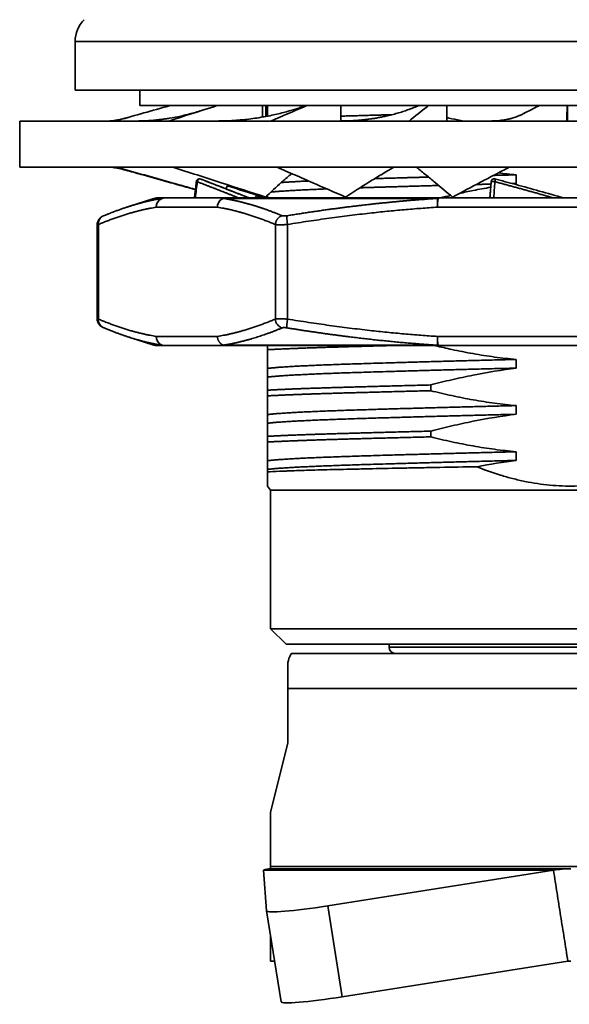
# Model space of a CAD drawing. Header units: millimetres. Extents: x 2770 to 3197, y 1404 to 1706.
# Tile 26 of 34: x 2989 to 3006, y 1574 to 1606. Entities that reach past the tile are written whole.
import ezdxf

# ---------------------------------------------------------------- set-up
doc = ezdxf.new("R2010")
doc.units = ezdxf.units.MM
doc.layers.add('粗实线层', color=7, linetype='Continuous', lineweight=35)

msp = doc.modelspace()

# ---------------------------------------------------------------- linework, layer by layer
at = {"layer": '粗实线层', "color": 7}
for p, q in [((2990.438, 1604.915), (2990.438, 1603.329)), ((3022.638, 1604.915), (2990.438, 1604.915)), ((2990.438, 1603.329), (3022.638, 1603.329)), ((2992.538, 1603.329), (2992.538, 1602.829)), ((3020.538, 1602.829), (2992.538, 1602.829)), ((2996.529, 1602.459), (2996.529, 1602.829)), ((2996.629, 1602.477), (2996.629, 1602.829)), ((2996.688, 1602.487), (2996.688, 1602.829)), ((2999.069, 1602.33), (2999.069, 1602.829)), ((3002.51, 1602.329), (3002.51, 1602.829)), ((3006.437, 1602.329), (3006.437, 1602.829)), ((2988.638, 1602.329), (2988.638, 1600.829)), ((3024.438, 1602.329), (2988.638, 1602.329)), ((3024.438, 1600.829), (2988.638, 1600.829)), ((2996.529, 1599.89), (2996.529, 1599.857)), ((2992.992, 1599.815), (2992.154, 1599.542)), ((2992.992, 1599.815), (2993.26, 1599.815)), ((2995.338, 1599.829), (2993.351, 1599.829)), ((3002.218, 1599.815), (2995.261, 1599.815)), ((3007.392, 1599.829), (3002.248, 1599.829)), ((2995.061, 1599.529), (2993.074, 1599.529)), ((3007.353, 1599.529), (3002.209, 1599.529)), ((2991.154, 1598.959), (2991.154, 1595.9)), ((2991.192, 1598.967), (2991.192, 1595.892)), ((2996.942, 1595.892), (2996.942, 1598.967)), ((2997.339, 1598.967), (2997.339, 1595.892)), ((2992.155, 1595.316), (2992.992, 1595.044)), ((2995.061, 1595.329), (2993.074, 1595.329)), ((3007.353, 1595.329), (3002.209, 1595.329)), ((2992.992, 1595.044), (2993.26, 1595.044)), ((2993.351, 1595.029), (2995.338, 1595.029)), ((3002.218, 1595.044), (2995.261, 1595.044)), ((2996.688, 1594.898), (2996.688, 1595.029)), ((3002.248, 1595.029), (3007.392, 1595.029)), ((2996.688, 1593.398), (2996.688, 1593.583)), ((3001.988, 1593.566), (3001.988, 1593.751)), ((3001.988, 1592.066), (3001.988, 1592.251)), ((2996.688, 1591.898), (2996.688, 1592.083)), ((2996.687, 1590.467), (2996.788, 1590.329)), ((2996.788, 1590.329), (2996.788, 1585.829)), ((2996.788, 1590.329), (3016.288, 1590.329)), ((2996.788, 1585.829), (2997.288, 1585.329)), ((2996.788, 1585.829), (3016.288, 1585.829)), ((2997.288, 1585.329), (3015.788, 1585.329)), ((3000.638, 1585.329), (3000.638, 1585.229)), ((3000.638, 1585.229), (3012.438, 1585.229)), ((3015.585, 1585.029), (2997.491, 1585.029)), ((2997.348, 1584.73), (2997.348, 1583.886)), ((3015.727, 1583.886), (2997.348, 1583.886)), ((2997.348, 1582.11), (2997.348, 1583.886)), ((2996.788, 1579.874), (2997.348, 1582.11)), ((2996.788, 1578.101), (2996.788, 1579.874)), ((2996.659, 1576.663), (2996.555, 1577.981)), ((2996.555, 1577.981), (3005.975, 1577.981)), ((2996.788, 1578.101), (2996.788, 1578.029)), ((3016.288, 1578.101), (2996.788, 1578.101)), ((2996.788, 1578.029), (3006.538, 1578.029)), ((3005.975, 1577.981), (2998.646, 1576.823)), ((2996.659, 1576.662), (2997.127, 1573.707)), ((2998.646, 1576.823), (2999.114, 1573.868)), ((3006.443, 1575.026), (2999.114, 1573.868))]:
    msp.add_line(p, q, dxfattribs=at)
for centre, radius, start, end in [((2991.438, 1604.915), 1, 135, 180), ((2993.085, 1599.529), 0.3, 90, 108), ((2993.085, 1595.329), 0.3, 252.0004, 270), ((3000.838, 1585.229), 0.2, 180, 270)]:
    msp.add_arc(centre, radius, start, end, dxfattribs=at)
for centre, major_axis, ratio, start_param, end_param in [((2993.351, 1599.529), (0.048, -0.296), 0.921919, 3.299947, 4.562672), ((2993.351, 1599.529), (0, 0.3), 0.923728, 0, 1.570796), ((2993.351, 1599.529), (0, 0.3), 0.980256, 0, 0.314153), ((2995.338, 1599.529), (0, -0.3), 0.923728, 3.141593, 4.712389), ((2995.338, 1599.529), (0.048, 0.296), 0.92192, 0.457762, 1.720492), ((2995.338, 1599.529), (0, -0.3), 0.832526, 3.141593, 3.455749), ((3002.248, 1599.529), (0.019, -0.299), 0.12988, 3.441453, 4.70418), ((3002.248, 1599.529), (0, 0.3), 0.130134, 0, 1.570796), ((3002.248, 1599.529), (0, 0.3), 0.318885, 0, 0.314156), ((2991.469, 1598.967), (-0.116, 0.277), 0.912041, 6.282698, 7.488742), ((2997.378, 1598.967), (-0.048, 0.296), 0.128487, 0.251159, 1.549987), ((2991.469, 1595.892), (0.116, 0.277), 0.912041, 1.936036, 3.141572), ((2997.219, 1595.892), (0.116, -0.277), 0.912041, 4.347149, 5.645977), ((2997.378, 1595.892), (0.048, 0.296), 0.128487, 1.591606, 2.890433), ((2993.351, 1595.329), (0, 0.3), 0.923728, 1.570796, 3.141593), ((3002.248, 1595.329), (0, 0.3), 0.130134, 1.570797, 3.141592), ((2993.351, 1595.329), (0, -0.3), 0.980256, 5.969032, 6.283185), ((2995.338, 1595.329), (0, -0.3), 0.923728, 5.974549, 6.283185), ((2995.338, 1595.329), (0, 0.3), 0.832526, 2.82744, 3.141593), ((3002.248, 1595.329), (0, -0.3), 0.318885, 5.969032, 6.283185), ((2998.634, 1576.975), (1.975, 0.313), 0.076093, 3.135591, 4.706387), ((2999.102, 1574.02), (1.975, 0.313), 0.076093, 3.141602, 4.706387)]:
    msp.add_ellipse(centre, major_axis=major_axis, ratio=ratio, start_param=start_param, end_param=end_param, dxfattribs=at)
for points, knots in [([(2993.519, 1602.829), (2993.477, 1602.818), (2993.436, 1602.806), (2992.844, 1602.639), (2992.294, 1602.484), (2991.743, 1602.329)], [0, 0, 0, 0, 0.070066, 0.070066, 1, 1, 1, 1]), ([(2995.049, 1602.829), (2995.012, 1602.818), (2994.976, 1602.806), (2994.454, 1602.639), (2993.968, 1602.484), (2993.482, 1602.329)], [0, 0, 0, 0, 0.070075, 0.070075, 1, 1, 1, 1]), ([(2997.928, 1602.829), (2997.889, 1602.815), (2997.802, 1602.785), (2997.665, 1602.739), (2997.513, 1602.691), (2997.343, 1602.641), (2997.148, 1602.589), (2996.934, 1602.538), (2996.686, 1602.485), (2996.422, 1602.438), (2996.15, 1602.398), (2995.942, 1602.375), (2995.786, 1602.361), (2995.662, 1602.351), (2995.501, 1602.34), (2995.291, 1602.332), (2995.131, 1602.33), (2995.045, 1602.33)], [0, 0, 0, 0, 0.042675, 0.094783, 0.147324, 0.205535, 0.27604, 0.352956, 0.429269, 0.534226, 0.624895, 0.708438, 0.746667, 0.784515, 0.836022, 0.91133, 1, 1, 1, 1]), ([(2997.965, 1602.829), (2997.938, 1602.818), (2997.91, 1602.806), (2997.521, 1602.639), (2997.158, 1602.484), (2996.796, 1602.329)], [0, 0, 0, 0, 0.070072, 0.070072, 1, 1, 1, 1]), ([(3001.593, 1602.829), (3001.583, 1602.825), (3001.546, 1602.809), (3001.482, 1602.783), (3001.398, 1602.749), (3001.293, 1602.709), (3001.157, 1602.661), (3000.991, 1602.608), (3000.814, 1602.556), (3000.636, 1602.511), (3000.472, 1602.474), (3000.325, 1602.445), (3000.193, 1602.421), (3000.083, 1602.404), (2999.994, 1602.392), (2999.924, 1602.383), (2999.848, 1602.374), (2999.754, 1602.364), (2999.627, 1602.352), (2999.461, 1602.34), (2999.26, 1602.332), (2999.113, 1602.33), (2999.036, 1602.33)], [0, 0, 0, 0, 0.013644, 0.048832, 0.085132, 0.123299, 0.184892, 0.257026, 0.330469, 0.402022, 0.470809, 0.524055, 0.574215, 0.624127, 0.649637, 0.675785, 0.702575, 0.735062, 0.781635, 0.842475, 0.91768, 1, 1, 1, 1]), ([(3001.915, 1602.829), (3001.9, 1602.818), (3001.885, 1602.806), (3001.675, 1602.639), (3001.48, 1602.484), (3001.284, 1602.329)], [0, 0, 0, 0, 0.070072, 0.070072, 1, 1, 1, 1]), ([(3005.51, 1602.829), (3005.502, 1602.825), (3005.493, 1602.821), (3005.327, 1602.736), (3005.17, 1602.655), (3005.01, 1602.572), (3005.007, 1602.571), (3005.005, 1602.57)], [0, 0, 0, 0, 0.048048, 0.048048, 0.985584, 0.985584, 1, 1, 1, 1]), ([(3006.422, 1602.829), (3006.422, 1602.818), (3006.422, 1602.806), (3006.416, 1602.639), (3006.412, 1602.484), (3006.407, 1602.329)], [0, 0, 0, 0, 0.070061, 0.070061, 1, 1, 1, 1]), ([(2994.609, 1602.689), (2994.537, 1602.666), (2994.401, 1602.625), (2994.218, 1602.574), (2994.073, 1602.537), (2993.961, 1602.511), (2993.774, 1602.469), (2993.579, 1602.431), (2993.379, 1602.4), (2993.261, 1602.384), (2993.144, 1602.37), (2993.014, 1602.356), (2992.874, 1602.344), (2992.723, 1602.335), (2992.585, 1602.33), (2992.494, 1602.33), (2992.453, 1602.33)], [0, 0, 0, 0, 0.089682, 0.171238, 0.232208, 0.274812, 0.315051, 0.476117, 0.533829, 0.588525, 0.641111, 0.698843, 0.782379, 0.852584, 0.934568, 1, 1, 1, 1]), ([(3005.005, 1602.57), (3004.974, 1602.554), (3004.913, 1602.524), (3004.824, 1602.487), (3004.743, 1602.457), (3004.672, 1602.434), (3004.614, 1602.417), (3004.566, 1602.404), (3004.525, 1602.394), (3004.466, 1602.381), (3004.379, 1602.364), (3004.253, 1602.346), (3004.103, 1602.333), (3003.992, 1602.33), (3003.932, 1602.33)], [0, 0, 0, 0, 0.099529, 0.192663, 0.27365, 0.342527, 0.399317, 0.444037, 0.479274, 0.517781, 0.60979, 0.721799, 0.853842, 1, 1, 1, 1]), ([(2992.144, 1602.442), (2992.084, 1602.426), (2991.968, 1602.395), (2991.817, 1602.363), (2991.693, 1602.343), (2991.603, 1602.333), (2991.552, 1602.33), (2991.542, 1602.329), (2991.542, 1602.33)], [0, 0, 0, 0, 0.158906, 0.334829, 0.514543, 0.696915, 0.880688, 1, 1, 1, 1]), ([(3003.063, 1602.326), (3002.933, 1602.351), (3002.804, 1602.377), (3002.62, 1602.417), (3002.565, 1602.429), (3002.51, 1602.442)], [0, 0, 0, 0, 0.70025, 0.70025, 1, 1, 1, 1]), ([(2991.541, 1600.829), (2991.542, 1600.83), (2991.554, 1600.829), (2991.612, 1600.826), (2991.726, 1600.812), (2991.904, 1600.78), (2992.062, 1600.739), (2992.145, 1600.716)], [0, 0, 0, 0, 0.133744, 0.312833, 0.489668, 0.752148, 1, 1, 1, 1]), ([(2991.789, 1600.829), (2992.088, 1600.745), (2992.387, 1600.66), (2992.986, 1600.491), (2993.285, 1600.407), (2993.839, 1600.25), (2994.093, 1600.178), (2994.348, 1600.107)], [0, 0, 0, 0, 0.350809, 0.350809, 0.701619, 0.701619, 1, 1, 1, 1]), ([(2992.145, 1600.716), (2992.312, 1600.669), (2992.478, 1600.623), (2992.944, 1600.491), (2993.244, 1600.407), (2993.812, 1600.247), (2994.079, 1600.172), (2994.347, 1600.096)], [0, 0, 0, 0, 0.226431, 0.226431, 0.635514, 0.635514, 1, 1, 1, 1]), ([(2993.613, 1600.829), (2993.875, 1600.745), (2994.138, 1600.66), (2994.662, 1600.491), (2994.924, 1600.407), (2995.667, 1600.167), (2996.148, 1600.012), (2996.629, 1599.857)], [0, 0, 0, 0, 0.260838, 0.260838, 0.521675, 0.521675, 1, 1, 1, 1]), ([(2996.629, 1599.857), (2996.791, 1600.018), (2996.963, 1600.18), (2997.238, 1600.423), (2997.332, 1600.504), (2997.443, 1600.597), (2997.457, 1600.609), (2997.471, 1600.62)], [0, 0, 0, 0, 0.636107, 0.636107, 0.954161, 0.954161, 1, 1, 1, 1]), ([(2996.997, 1600.829), (2997.19, 1600.745), (2997.384, 1600.66), (2997.771, 1600.491), (2997.964, 1600.407), (2998.513, 1600.167), (2998.868, 1600.012), (2999.223, 1599.857)], [0, 0, 0, 0, 0.260838, 0.260838, 0.521675, 0.521675, 1, 1, 1, 1]), ([(2999.223, 1599.857), (2999.469, 1600.018), (2999.722, 1600.18), (3000.113, 1600.423), (3000.245, 1600.504), (3000.514, 1600.666), (3000.65, 1600.748), (3000.787, 1600.829), (3000.787, 1600.829), (3000.788, 1600.829)], [0, 0, 0, 0, 0.499828, 0.499828, 0.749742, 0.749742, 0.999656, 0.999656, 1, 1, 1, 1]), ([(3001.531, 1600.829), (3001.632, 1600.745), (3001.734, 1600.66), (3001.937, 1600.491), (3002.039, 1600.407), (3002.326, 1600.167), (3002.513, 1600.012), (3002.699, 1599.857)], [0, 0, 0, 0, 0.260854, 0.260854, 0.521708, 0.521708, 1, 1, 1, 1]), ([(3002.699, 1599.857), (3002.999, 1600.018), (3003.303, 1600.18), (3003.763, 1600.423), (3003.918, 1600.504), (3004.228, 1600.666), (3004.384, 1600.748), (3004.54, 1600.829), (3004.54, 1600.829), (3004.541, 1600.829)], [0, 0, 0, 0, 0.499828, 0.499828, 0.749742, 0.749742, 0.999656, 0.999656, 1, 1, 1, 1]), ([(2994.479, 1600.452), (2994.465, 1600.452), (2994.447, 1600.448), (2994.422, 1600.436), (2994.402, 1600.42), (2994.384, 1600.394), (2994.379, 1600.374), (2994.378, 1600.363)], [0, 0, 0, 0, 0.264387, 0.380285, 0.574306, 0.788385, 1, 1, 1, 1]), ([(2994.405, 1600.358), (2994.4, 1600.359), (2994.396, 1600.36), (2994.388, 1600.361), (2994.385, 1600.361), (2994.38, 1600.362), (2994.378, 1600.363), (2994.378, 1600.363), (2994.378, 1600.363), (2994.378, 1600.363)], [0, 0, 0, 0, 0.309888, 0.309888, 0.619776, 0.619776, 0.929663, 0.929663, 1, 1, 1, 1]), ([(2994.519, 1600.442), (2994.515, 1600.444), (2994.51, 1600.446), (2994.5, 1600.448), (2994.495, 1600.449), (2994.483, 1600.448), (2994.477, 1600.446), (2994.465, 1600.441), (2994.458, 1600.438), (2994.446, 1600.429), (2994.441, 1600.424), (2994.43, 1600.412), (2994.425, 1600.406), (2994.417, 1600.393), (2994.414, 1600.386), (2994.408, 1600.372), (2994.406, 1600.365), (2994.405, 1600.358)], [0, 0, 0, 0, 0.125, 0.125, 0.25, 0.25, 0.375, 0.375, 0.5, 0.5, 0.625, 0.625, 0.75, 0.75, 0.875, 0.875, 1, 1, 1, 1]), ([(2995.753, 1599.829), (2995.722, 1599.841), (2995.662, 1599.865), (2995.571, 1599.901), (2995.48, 1599.937), (2995.389, 1599.973), (2995.299, 1600.008), (2995.209, 1600.044), (2995.119, 1600.079), (2995.029, 1600.114), (2994.939, 1600.149), (2994.85, 1600.184), (2994.76, 1600.219), (2994.671, 1600.254), (2994.582, 1600.289), (2994.493, 1600.324), (2994.434, 1600.347), (2994.405, 1600.358)], [0, 0, 0, 0, 0.066756, 0.133499, 0.200227, 0.266943, 0.333645, 0.400334, 0.467011, 0.533675, 0.600328, 0.666968, 0.733596, 0.800214, 0.86682, 0.933415, 1, 1, 1, 1]), ([(2996.103, 1599.825), (2995.906, 1599.902), (2995.529, 1600.049), (2994.993, 1600.258), (2994.654, 1600.389), (2994.493, 1600.451)], [0, 0, 0, 0, 0.361111, 0.694445, 1, 1, 1, 1]), ([(3004.074, 1600.358), (3004.068, 1600.359), (3004.061, 1600.36), (3004.046, 1600.361), (3004.038, 1600.361), (3004.022, 1600.362), (3004.014, 1600.363), (3003.999, 1600.363), (3003.991, 1600.363), (3003.979, 1600.363), (3003.973, 1600.363), (3003.963, 1600.363), (3003.96, 1600.362), (3003.954, 1600.361), (3003.953, 1600.361), (3003.951, 1600.36), (3003.951, 1600.359), (3003.952, 1600.358)], [0, 0, 0, 0, 0.125, 0.125, 0.25, 0.25, 0.375, 0.375, 0.5, 0.5, 0.625, 0.625, 0.75, 0.75, 0.875, 0.875, 1, 1, 1, 1]), ([(3003.985, 1600.427), (3003.976, 1600.419), (3003.964, 1600.404), (3003.954, 1600.379), (3003.952, 1600.366), (3003.952, 1600.359)], [0, 0, 0, 0, 0.48041, 0.736722, 1, 1, 1, 1]), ([(3004.076, 1600.446), (3004.069, 1600.449), (3004.05, 1600.454), (3004.017, 1600.448), (3003.996, 1600.436), (3003.985, 1600.427)], [0, 0, 0, 0, 0.239774, 0.59684, 1, 1, 1, 1]), ([(3006.319, 1599.829), (3006.052, 1599.905), (3005.533, 1600.051), (3004.781, 1600.258), (3004.296, 1600.389), (3004.063, 1600.452)], [0, 0, 0, 0, 0.356942, 0.692451, 1, 1, 1, 1]), ([(3004.073, 1600.448), (3004.074, 1600.448), (3004.076, 1600.449), (3004.079, 1600.448), (3004.08, 1600.446), (3004.082, 1600.441), (3004.083, 1600.438), (3004.084, 1600.429), (3004.084, 1600.424), (3004.083, 1600.412), (3004.083, 1600.406), (3004.081, 1600.393), (3004.08, 1600.386), (3004.077, 1600.372), (3004.076, 1600.365), (3004.074, 1600.358)], [0, 0, 0, 0, 0.123465, 0.123465, 0.269554, 0.269554, 0.415643, 0.415643, 0.561732, 0.561732, 0.707822, 0.707822, 0.853911, 0.853911, 1, 1, 1, 1]), ([(3005.981, 1599.829), (3005.939, 1599.841), (3005.855, 1599.865), (3005.728, 1599.901), (3005.601, 1599.937), (3005.474, 1599.973), (3005.347, 1600.008), (3005.22, 1600.044), (3005.093, 1600.079), (3004.966, 1600.114), (3004.839, 1600.149), (3004.712, 1600.184), (3004.584, 1600.219), (3004.457, 1600.254), (3004.329, 1600.289), (3004.202, 1600.324), (3004.117, 1600.347), (3004.074, 1600.358)], [0, 0, 0, 0, 0.066749, 0.133485, 0.200208, 0.26692, 0.333619, 0.400306, 0.466982, 0.533647, 0.6003, 0.666942, 0.733574, 0.800195, 0.866807, 0.933408, 1, 1, 1, 1]), ([(2996.688, 1599.915), (2996.688, 1599.894), (2996.688, 1599.87), (2996.688, 1599.84), (2996.688, 1599.836), (2996.688, 1599.831)], [0, 0, 0, 0, 0.864941, 0.864941, 1, 1, 1, 1]), ([(3002.917, 1599.976), (3003.067, 1600.009), (3003.217, 1600.041), (3003.558, 1600.109), (3003.748, 1600.144), (3003.938, 1600.176)], [0, 0, 0, 0, 0.44286, 0.44286, 1, 1, 1, 1]), ([(2992.374, 1599.611), (2992.359, 1599.606), (2992.328, 1599.597), (2992.281, 1599.582), (2992.232, 1599.567), (2992.182, 1599.551), (2992.132, 1599.535), (2992.082, 1599.519), (2992.031, 1599.501), (2991.979, 1599.483), (2991.927, 1599.465), (2991.874, 1599.446), (2991.821, 1599.427), (2991.767, 1599.407), (2991.713, 1599.387), (2991.661, 1599.366), (2991.626, 1599.353), (2991.61, 1599.347)], [0, 0, 0, 0, 0.058264, 0.121508, 0.185464, 0.250132, 0.315511, 0.381602, 0.448404, 0.515918, 0.584142, 0.653078, 0.722725, 0.793083, 0.864152, 0.935931, 1, 1, 1, 1]), ([(2993.26, 1599.815), (2993.248, 1599.813), (2993.223, 1599.809), (2993.186, 1599.802), (2993.148, 1599.796), (2993.11, 1599.789), (2993.071, 1599.781), (2993.032, 1599.774), (2992.992, 1599.765), (2992.951, 1599.757), (2992.91, 1599.748), (2992.869, 1599.739), (2992.827, 1599.73), (2992.784, 1599.72), (2992.741, 1599.709), (2992.697, 1599.699), (2992.653, 1599.688), (2992.609, 1599.676), (2992.563, 1599.664), (2992.517, 1599.652), (2992.471, 1599.639), (2992.424, 1599.625), (2992.392, 1599.616), (2992.375, 1599.611), (2992.374, 1599.611)], [0, 0, 0, 0, 0.041256, 0.083131, 0.125626, 0.168739, 0.212471, 0.256822, 0.301791, 0.34738, 0.393587, 0.440413, 0.487857, 0.535919, 0.5846, 0.633899, 0.683816, 0.734352, 0.785505, 0.837276, 0.889665, 0.942672, 0.996297, 1, 1, 1, 1]), ([(2997.163, 1599.252), (2997.146, 1599.259), (2997.112, 1599.273), (2997.062, 1599.293), (2997.012, 1599.313), (2996.963, 1599.333), (2996.914, 1599.352), (2996.865, 1599.37), (2996.817, 1599.389), (2996.769, 1599.406), (2996.722, 1599.424), (2996.675, 1599.441), (2996.629, 1599.457), (2996.583, 1599.474), (2996.537, 1599.489), (2996.492, 1599.505), (2996.447, 1599.52), (2996.402, 1599.534), (2996.358, 1599.548), (2996.314, 1599.562), (2996.271, 1599.576), (2996.228, 1599.589), (2996.186, 1599.601), (2996.144, 1599.614), (2996.102, 1599.626), (2996.061, 1599.637), (2996.02, 1599.649), (2995.98, 1599.659), (2995.94, 1599.67), (2995.901, 1599.68), (2995.862, 1599.69), (2995.823, 1599.7), (2995.785, 1599.709), (2995.747, 1599.718), (2995.709, 1599.727), (2995.672, 1599.735), (2995.636, 1599.743), (2995.6, 1599.751), (2995.564, 1599.759), (2995.529, 1599.766), (2995.494, 1599.773), (2995.459, 1599.78), (2995.425, 1599.786), (2995.391, 1599.792), (2995.358, 1599.798), (2995.325, 1599.804), (2995.293, 1599.81), (2995.272, 1599.813), (2995.261, 1599.815)], [0, 0, 0, 0, 0.026714, 0.053208, 0.079481, 0.105533, 0.131365, 0.156975, 0.182365, 0.207533, 0.232481, 0.257208, 0.281714, 0.305998, 0.330062, 0.353905, 0.377527, 0.400927, 0.424107, 0.447065, 0.469802, 0.492318, 0.514613, 0.536686, 0.558538, 0.580169, 0.601578, 0.622766, 0.643733, 0.664478, 0.685002, 0.705304, 0.725385, 0.745244, 0.764882, 0.784298, 0.803493, 0.822466, 0.841217, 0.859746, 0.878054, 0.89614, 0.914005, 0.931648, 0.949068, 0.966267, 0.983245, 1, 1, 1, 1]), ([(3002.218, 1599.815), (3002.182, 1599.812), (3002.109, 1599.808), (3001.998, 1599.8), (3001.886, 1599.793), (3001.771, 1599.784), (3001.655, 1599.776), (3001.537, 1599.767), (3001.417, 1599.757), (3001.295, 1599.747), (3001.172, 1599.737), (3001.046, 1599.725), (3000.919, 1599.714), (3000.79, 1599.702), (3000.659, 1599.689), (3000.526, 1599.676), (3000.392, 1599.662), (3000.255, 1599.648), (3000.117, 1599.633), (2999.977, 1599.618), (2999.835, 1599.601), (2999.692, 1599.585), (2999.546, 1599.567), (2999.399, 1599.549), (2999.25, 1599.531), (2999.099, 1599.511), (2998.946, 1599.491), (2998.792, 1599.471), (2998.636, 1599.449), (2998.478, 1599.427), (2998.318, 1599.404), (2998.156, 1599.381), (2997.993, 1599.356), (2997.828, 1599.331), (2997.661, 1599.306), (2997.492, 1599.279), (2997.379, 1599.261), (2997.322, 1599.252)], [0, 0, 0, 0, 0.022116, 0.044612, 0.067488, 0.090745, 0.114382, 0.138399, 0.162796, 0.187573, 0.21273, 0.238267, 0.264184, 0.290481, 0.317158, 0.344214, 0.37165, 0.399465, 0.42766, 0.456234, 0.485188, 0.514521, 0.544234, 0.574326, 0.604796, 0.635646, 0.666875, 0.698483, 0.73047, 0.762836, 0.795581, 0.828704, 0.862206, 0.896087, 0.930346, 0.964984, 1, 1, 1, 1]), ([(2991.353, 1599.243), (2991.332, 1599.235), (2991.287, 1599.211), (2991.233, 1599.166), (2991.193, 1599.109), (2991.161, 1599.04), (2991.153, 1598.984), (2991.155, 1598.945)], [0, 0, 0, 0, 0.197678, 0.430623, 0.569172, 0.717339, 1, 1, 1, 1]), ([(2997.322, 1599.252), (2997.308, 1599.25), (2997.282, 1599.246), (2997.245, 1599.243), (2997.213, 1599.243), (2997.184, 1599.246), (2997.169, 1599.249), (2997.163, 1599.252)], [0, 0, 0, 0, 0.204357, 0.387549, 0.571202, 0.773402, 1, 1, 1, 1]), ([(2991.192, 1598.967), (2991.191, 1598.966), (2991.188, 1598.966), (2991.184, 1598.965), (2991.18, 1598.965), (2991.177, 1598.964), (2991.174, 1598.963), (2991.171, 1598.963), (2991.168, 1598.962), (2991.165, 1598.962), (2991.163, 1598.961), (2991.161, 1598.961), (2991.159, 1598.961), (2991.158, 1598.96), (2991.157, 1598.96), (2991.156, 1598.96), (2991.155, 1598.959), (2991.154, 1598.959), (2991.154, 1598.959), (2991.154, 1598.959), (2991.154, 1598.959)], [0, 0, 0, 0, 0.057924, 0.11584, 0.173749, 0.231651, 0.289547, 0.347437, 0.405321, 0.4632, 0.521075, 0.578945, 0.636812, 0.694675, 0.752535, 0.810393, 0.868249, 0.926103, 0.983957, 1, 1, 1, 1]), ([(2997.339, 1598.967), (2997.335, 1598.966), (2997.328, 1598.966), (2997.317, 1598.965), (2997.305, 1598.965), (2997.294, 1598.964), (2997.283, 1598.963), (2997.272, 1598.963), (2997.261, 1598.962), (2997.25, 1598.962), (2997.24, 1598.961), (2997.229, 1598.961), (2997.218, 1598.961), (2997.208, 1598.96), (2997.197, 1598.96), (2997.187, 1598.96), (2997.177, 1598.959), (2997.167, 1598.959), (2997.157, 1598.959), (2997.147, 1598.959), (2997.137, 1598.959), (2997.128, 1598.958), (2997.118, 1598.958), (2997.109, 1598.958), (2997.1, 1598.958), (2997.091, 1598.958), (2997.082, 1598.958), (2997.074, 1598.958), (2997.065, 1598.959), (2997.057, 1598.959), (2997.049, 1598.959), (2997.041, 1598.959), (2997.033, 1598.959), (2997.026, 1598.96), (2997.018, 1598.96), (2997.011, 1598.96), (2997.004, 1598.961), (2996.997, 1598.961), (2996.991, 1598.961), (2996.985, 1598.962), (2996.979, 1598.962), (2996.973, 1598.963), (2996.967, 1598.963), (2996.962, 1598.964), (2996.956, 1598.965), (2996.952, 1598.965), (2996.947, 1598.966), (2996.944, 1598.966), (2996.942, 1598.967)], [0, 0, 0, 0, 0.02175, 0.043496, 0.06524, 0.086982, 0.108721, 0.130458, 0.152192, 0.173925, 0.195656, 0.217386, 0.239114, 0.260841, 0.282566, 0.304291, 0.326015, 0.347739, 0.369462, 0.391185, 0.412907, 0.43463, 0.456353, 0.478077, 0.499801, 0.521526, 0.543252, 0.564979, 0.586707, 0.608436, 0.630167, 0.6519, 0.673635, 0.695372, 0.717111, 0.738853, 0.760597, 0.782344, 0.804093, 0.825846, 0.847602, 0.869362, 0.891125, 0.912892, 0.934663, 0.956437, 0.978217, 1, 1, 1, 1]), ([(2991.155, 1595.914), (2991.153, 1595.875), (2991.161, 1595.819), (2991.193, 1595.749), (2991.233, 1595.693), (2991.287, 1595.648), (2991.332, 1595.624), (2991.353, 1595.616)], [0, 0, 0, 0, 0.282571, 0.430785, 0.569393, 0.802377, 1, 1, 1, 1]), ([(2991.154, 1595.9), (2991.154, 1595.9), (2991.154, 1595.9), (2991.154, 1595.9), (2991.155, 1595.9), (2991.156, 1595.899), (2991.157, 1595.899), (2991.158, 1595.899), (2991.159, 1595.898), (2991.161, 1595.898), (2991.163, 1595.897), (2991.165, 1595.897), (2991.168, 1595.897), (2991.171, 1595.896), (2991.174, 1595.895), (2991.177, 1595.895), (2991.18, 1595.894), (2991.184, 1595.894), (2991.188, 1595.893), (2991.191, 1595.892), (2991.192, 1595.892)], [0, 0, 0, 0, 0.016712, 0.074554, 0.132393, 0.19023, 0.248065, 0.3059, 0.363734, 0.421568, 0.479402, 0.537237, 0.595074, 0.652912, 0.710752, 0.768595, 0.82644, 0.88429, 0.942143, 1, 1, 1, 1]), ([(2996.942, 1595.892), (2996.944, 1595.892), (2996.947, 1595.893), (2996.952, 1595.894), (2996.956, 1595.894), (2996.962, 1595.895), (2996.967, 1595.895), (2996.973, 1595.896), (2996.979, 1595.897), (2996.985, 1595.897), (2996.991, 1595.897), (2996.998, 1595.898), (2997.004, 1595.898), (2997.011, 1595.899), (2997.018, 1595.899), (2997.026, 1595.899), (2997.033, 1595.9), (2997.041, 1595.9), (2997.049, 1595.9), (2997.057, 1595.9), (2997.065, 1595.9), (2997.074, 1595.9), (2997.082, 1595.901), (2997.091, 1595.901), (2997.1, 1595.901), (2997.109, 1595.901), (2997.119, 1595.901), (2997.128, 1595.9), (2997.138, 1595.9), (2997.147, 1595.9), (2997.157, 1595.9), (2997.167, 1595.9), (2997.177, 1595.9), (2997.187, 1595.899), (2997.198, 1595.899), (2997.208, 1595.899), (2997.218, 1595.898), (2997.229, 1595.898), (2997.24, 1595.897), (2997.251, 1595.897), (2997.261, 1595.897), (2997.272, 1595.896), (2997.283, 1595.895), (2997.294, 1595.895), (2997.306, 1595.894), (2997.317, 1595.894), (2997.328, 1595.893), (2997.335, 1595.892), (2997.339, 1595.892)], [0, 0, 0, 0, 0.021812, 0.043618, 0.065419, 0.087214, 0.109005, 0.13079, 0.15257, 0.174346, 0.196117, 0.217884, 0.239647, 0.261406, 0.283161, 0.304912, 0.32666, 0.348404, 0.370145, 0.391883, 0.413619, 0.435351, 0.457081, 0.478809, 0.500535, 0.522258, 0.54398, 0.5657, 0.587418, 0.609136, 0.630852, 0.652566, 0.67428, 0.695994, 0.717707, 0.739419, 0.761131, 0.782843, 0.804556, 0.826268, 0.847981, 0.869695, 0.89141, 0.913125, 0.934842, 0.95656, 0.978279, 1, 1, 1, 1]), ([(2992.374, 1595.248), (2992.357, 1595.253), (2992.314, 1595.266), (2992.244, 1595.288), (2992.175, 1595.31), (2992.116, 1595.329), (2992.068, 1595.345), (2992.019, 1595.362), (2991.97, 1595.378), (2991.921, 1595.396), (2991.873, 1595.413), (2991.824, 1595.431), (2991.774, 1595.449), (2991.725, 1595.468), (2991.676, 1595.487), (2991.642, 1595.5), (2991.625, 1595.506), (2991.624, 1595.507)], [0, 0, 0, 0, 0.066989, 0.172261, 0.277971, 0.342662, 0.407468, 0.472394, 0.537448, 0.602636, 0.667963, 0.733435, 0.799059, 0.86484, 0.930783, 0.996895, 1, 1, 1, 1]), ([(2997.163, 1595.607), (2997.132, 1595.594), (2997.072, 1595.57), (2996.982, 1595.533), (2996.892, 1595.498), (2996.802, 1595.464), (2996.713, 1595.431), (2996.624, 1595.4), (2996.535, 1595.369), (2996.447, 1595.339), (2996.359, 1595.311), (2996.271, 1595.283), (2996.198, 1595.261), (2996.141, 1595.244), (2996.098, 1595.232), (2996.056, 1595.22), (2996.014, 1595.209), (2995.972, 1595.197), (2995.929, 1595.186), (2995.887, 1595.175), (2995.845, 1595.165), (2995.803, 1595.154), (2995.762, 1595.144), (2995.72, 1595.134), (2995.678, 1595.125), (2995.636, 1595.116), (2995.594, 1595.107), (2995.553, 1595.098), (2995.511, 1595.089), (2995.469, 1595.081), (2995.428, 1595.073), (2995.386, 1595.065), (2995.344, 1595.058), (2995.303, 1595.051), (2995.275, 1595.046), (2995.261, 1595.044)], [0, 0, 0, 0, 0.047967, 0.095685, 0.143165, 0.19042, 0.237462, 0.284305, 0.330962, 0.377448, 0.423777, 0.469964, 0.516024, 0.538353, 0.560637, 0.582877, 0.605075, 0.627234, 0.649355, 0.671441, 0.693493, 0.715515, 0.737507, 0.759473, 0.781415, 0.803334, 0.825234, 0.847116, 0.868983, 0.890837, 0.912681, 0.934516, 0.956347, 0.978174, 1, 1, 1, 1]), ([(2997.322, 1595.607), (2997.317, 1595.608), (2997.308, 1595.609), (2997.294, 1595.611), (2997.281, 1595.613), (2997.267, 1595.614), (2997.255, 1595.615), (2997.242, 1595.615), (2997.232, 1595.616), (2997.225, 1595.616), (2997.219, 1595.615), (2997.213, 1595.615), (2997.208, 1595.615), (2997.203, 1595.615), (2997.198, 1595.614), (2997.193, 1595.614), (2997.188, 1595.613), (2997.184, 1595.613), (2997.18, 1595.612), (2997.176, 1595.611), (2997.172, 1595.61), (2997.169, 1595.609), (2997.166, 1595.608), (2997.164, 1595.607), (2997.163, 1595.607)], [0, 0, 0, 0, 0.069148, 0.137173, 0.204424, 0.27126, 0.338048, 0.405154, 0.472939, 0.508808, 0.54436, 0.579641, 0.614701, 0.649587, 0.68435, 0.71904, 0.753708, 0.788405, 0.823181, 0.858087, 0.893174, 0.928489, 0.964082, 1, 1, 1, 1]), ([(3002.218, 1595.044), (3002.151, 1595.048), (3002.016, 1595.057), (3001.813, 1595.071), (3001.61, 1595.086), (3001.407, 1595.102), (3001.204, 1595.119), (3001.001, 1595.137), (3000.798, 1595.156), (3000.594, 1595.176), (3000.389, 1595.197), (3000.185, 1595.218), (2999.979, 1595.241), (2999.773, 1595.265), (2999.566, 1595.289), (2999.386, 1595.311), (2999.234, 1595.33), (2999.108, 1595.347), (2998.982, 1595.363), (2998.856, 1595.38), (2998.729, 1595.397), (2998.603, 1595.414), (2998.476, 1595.432), (2998.349, 1595.45), (2998.222, 1595.469), (2998.094, 1595.487), (2997.966, 1595.506), (2997.838, 1595.526), (2997.709, 1595.546), (2997.581, 1595.566), (2997.452, 1595.586), (2997.365, 1595.6), (2997.322, 1595.607)], [0, 0, 0, 0, 0.041208, 0.082417, 0.123642, 0.1649, 0.206207, 0.247577, 0.289027, 0.330571, 0.372224, 0.413999, 0.455911, 0.497974, 0.540201, 0.582604, 0.608268, 0.633978, 0.659735, 0.685543, 0.711404, 0.737319, 0.763293, 0.789326, 0.81542, 0.84158, 0.867805, 0.894099, 0.920463, 0.9469, 0.973412, 1, 1, 1, 1]), ([(2993.26, 1595.044), (2993.234, 1595.048), (2993.182, 1595.057), (2993.105, 1595.071), (2993.027, 1595.086), (2992.949, 1595.102), (2992.871, 1595.119), (2992.794, 1595.137), (2992.716, 1595.156), (2992.638, 1595.175), (2992.559, 1595.196), (2992.481, 1595.217), (2992.419, 1595.235), (2992.383, 1595.246), (2992.374, 1595.248)], [0, 0, 0, 0, 0.087474, 0.17495, 0.262462, 0.350043, 0.437726, 0.525544, 0.613529, 0.701712, 0.790123, 0.878794, 0.967754, 1, 1, 1, 1]), ([(2996.688, 1594.898), (2996.688, 1594.831), (2996.688, 1594.768), (2996.688, 1594.679), (2996.688, 1594.65), (2996.688, 1594.595), (2996.688, 1594.568), (2996.688, 1594.44), (2996.688, 1594.354), (2996.688, 1594.289)], [0, 0, 0, 0, 0.25, 0.25, 0.375, 0.375, 0.5, 0.5, 1, 1, 1, 1]), ([(3004.766, 1594.581), (3004.532, 1594.603), (3004.298, 1594.629), (3003.832, 1594.692), (3003.599, 1594.728), (3003.136, 1594.81), (3002.905, 1594.856), (3002.498, 1594.943), (3002.321, 1594.984), (3002.144, 1595.027)], [0, 0, 0, 0, 0.265129, 0.265129, 0.530258, 0.530258, 0.795387, 0.795387, 1, 1, 1, 1]), ([(3001.988, 1593.751), (3002.216, 1593.811), (3002.446, 1593.868), (3002.906, 1593.975), (3003.137, 1594.025), (3003.831, 1594.163), (3004.297, 1594.24), (3004.766, 1594.299)], [0, 0, 0, 0, 0.25, 0.25, 0.5, 0.5, 1, 1, 1, 1]), ([(2996.688, 1594.007), (2996.688, 1593.989), (2996.688, 1593.966), (2996.688, 1593.911), (2996.688, 1593.88), (2996.688, 1593.772), (2996.688, 1593.685), (2996.688, 1593.583)], [0, 0, 0, 0, 0.25, 0.25, 0.5, 0.5, 1, 1, 1, 1]), ([(3004.766, 1593.081), (3004.532, 1593.103), (3004.298, 1593.129), (3003.832, 1593.192), (3003.599, 1593.228), (3003.136, 1593.31), (3002.905, 1593.356), (3002.445, 1593.455), (3002.216, 1593.509), (3001.988, 1593.566)], [0, 0, 0, 0, 0.25, 0.25, 0.5, 0.5, 0.75, 0.75, 1, 1, 1, 1]), ([(2996.688, 1593.398), (2996.688, 1593.331), (2996.688, 1593.268), (2996.688, 1593.179), (2996.688, 1593.15), (2996.688, 1593.095), (2996.688, 1593.068), (2996.688, 1592.94), (2996.688, 1592.854), (2996.688, 1592.789)], [0, 0, 0, 0, 0.25, 0.25, 0.375, 0.375, 0.5, 0.5, 1, 1, 1, 1]), ([(3001.988, 1592.251), (3002.216, 1592.311), (3002.446, 1592.368), (3002.906, 1592.475), (3003.137, 1592.525), (3003.831, 1592.663), (3004.297, 1592.74), (3004.766, 1592.799)], [0, 0, 0, 0, 0.25, 0.25, 0.5, 0.5, 1, 1, 1, 1]), ([(2996.688, 1592.507), (2996.688, 1592.489), (2996.688, 1592.466), (2996.688, 1592.411), (2996.688, 1592.38), (2996.688, 1592.272), (2996.688, 1592.185), (2996.688, 1592.083)], [0, 0, 0, 0, 0.25, 0.25, 0.5, 0.5, 1, 1, 1, 1]), ([(2996.688, 1591.898), (2996.688, 1591.831), (2996.688, 1591.768), (2996.688, 1591.679), (2996.688, 1591.65), (2996.688, 1591.595), (2996.688, 1591.568), (2996.688, 1591.44), (2996.688, 1591.354), (2996.688, 1591.289)], [0, 0, 0, 0, 0.25, 0.25, 0.375, 0.375, 0.5, 0.5, 1, 1, 1, 1]), ([(3004.766, 1591.581), (3004.532, 1591.603), (3004.298, 1591.629), (3003.832, 1591.692), (3003.599, 1591.728), (3003.136, 1591.81), (3002.905, 1591.856), (3002.445, 1591.955), (3002.216, 1592.009), (3001.988, 1592.066)], [0, 0, 0, 0, 0.25, 0.25, 0.5, 0.5, 0.75, 0.75, 1, 1, 1, 1]), ([(3003.489, 1591.095), (3003.079, 1591.087), (3002.678, 1591.08), (3002.09, 1591.069), (3001.897, 1591.066), (3001.658, 1591.061), (3001.61, 1591.06), (3001.515, 1591.058), (3001.374, 1591.056), (3001.235, 1591.053), (3000.777, 1591.044), (3000.428, 1591.037), (2999.93, 1591.027), (2999.768, 1591.023), (2999.453, 1591.016), (2999.3, 1591.013), (2999.077, 1591.008), (2999.003, 1591.006), (2998.859, 1591.003), (2998.788, 1591.001), (2998.581, 1590.996), (2998.448, 1590.992), (2998.068, 1590.982), (2997.838, 1590.975), (2997.528, 1590.964), (2997.431, 1590.96), (2997.293, 1590.955), (2997.227, 1590.952), (2997.164, 1590.949), (2997.122, 1590.947), (2997.102, 1590.947), (2996.923, 1590.938), (2996.792, 1590.931), (2996.688, 1590.924)], [0, 0, 0, 0, 0.125, 0.125, 0.1875, 0.1875, 0.203125, 0.203125, 0.21875, 0.25, 0.25, 0.375, 0.375, 0.4375, 0.4375, 0.5, 0.5, 0.53125, 0.53125, 0.5625, 0.5625, 0.625, 0.625, 0.75, 0.75, 0.8125, 0.8125, 0.84375, 0.859375, 0.859375, 0.875, 0.875, 1, 1, 1, 1]), ([(2996.688, 1590.924), (2996.688, 1590.786), (2996.688, 1590.675), (2996.688, 1590.587), (2996.688, 1590.578), (2996.688, 1590.56), (2996.688, 1590.552), (2996.688, 1590.529), (2996.688, 1590.516), (2996.688, 1590.483), (2996.688, 1590.468), (2996.688, 1590.466), (2996.688, 1590.466)], [0, 0, 0, 0, 0.476296, 0.476296, 0.535833, 0.535833, 0.59537, 0.59537, 0.714444, 0.714444, 0.952592, 1, 1, 1, 1]), ([(3009.835, 1591.198), (3009.585, 1591.09), (3009.078, 1590.893), (3008.555, 1590.74), (3008.157, 1590.645), (3007.99, 1590.609), (3007.821, 1590.579), (3007.753, 1590.568), (3007.719, 1590.562), (3007.617, 1590.546), (3007.549, 1590.536), (3007.21, 1590.492), (3006.668, 1590.452), (3006.128, 1590.472), (3005.589, 1590.523), (3005.32, 1590.563), (3004.984, 1590.632), (3004.916, 1590.646), (3004.783, 1590.677), (3004.583, 1590.726), (3004.386, 1590.781), (3003.996, 1590.902), (3003.74, 1590.993), (3003.489, 1591.095)], [0, 0, 0, 0, 0.125, 0.25, 0.25, 0.3125, 0.328125, 0.328125, 0.34375, 0.34375, 0.375, 0.375, 0.5, 0.625, 0.625, 0.75, 0.75, 0.78125, 0.78125, 0.8125, 0.875, 0.875, 1, 1, 1, 1]), ([(2997.491, 1585.029), (2997.467, 1585.029), (2997.443, 1585.004), (2997.396, 1584.903), (2997.372, 1584.828), (2997.348, 1584.73)], [0, 0, 0, 0, 0.5, 0.5, 1, 1, 1, 1])]:
    msp.add_open_spline(points, degree=3, knots=knots, dxfattribs=at)
for points, weights, degree in [([(3000.719, 1602.534), (2999.829, 1602.51), (2999.065, 1602.488)], [0.969197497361, 0.977449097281, 0.99508226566], 2), ([(3004.766, 1600.581), (3004.395, 1600.572), (3004.031, 1600.563)], [0.973113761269, 0.969182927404, 0.966634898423], 2), ([(2998.022, 1600.381), (2997.482, 1600.356), (2997.131, 1600.331)], [0.96816019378, 0.960227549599, 0.962411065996], 2), ([(3002.243, 1600.234), (3000.83, 1600.196), (2999.69, 1600.16)], [0.96256235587, 0.966403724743, 0.993946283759], 2), ([(3001.917, 1600.508), (3000.981, 1600.482), (3000.167, 1600.457)], [0.963772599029, 0.968229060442, 0.983521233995], 2), ([(3003.945, 1600.279), (3003.704, 1600.273), (3003.466, 1600.267)], [0.966058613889, 0.96448166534, 0.963508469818], 2), ([(3004.766, 1600.299), (3004.702, 1600.298), (3004.638, 1600.296)], [0.973113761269, 0.972435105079, 0.971797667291], 2), ([(2998.609, 1600.123), (2997.291, 1600.072), (2996.796, 1600.02)], [0.978860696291, 0.951606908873, 0.968249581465], 2), ([(2993.351, 1599.829), (2993.174, 1599.829), (2993.085, 1599.829), (2993.085, 1599.829)], [1, 0.989098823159, 0.981510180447, 0.977234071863], 3), ([(3002.248, 1599.829), (2999.395, 1599.829), (2997.006, 1599.829), (2995.338, 1599.829)], [1, 0.964125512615, 0.964125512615, 1], 3), ([(2996.942, 1598.967), (2996.951, 1599.105), (2997.036, 1599.215), (2997.163, 1599.252)], [1.11331397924, 0.962228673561, 0.962228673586, 1.11331397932], 3), ([(2993.26, 1595.044), (2993.141, 1595.085), (2993.07, 1595.195), (2993.074, 1595.329)], [1.10026515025, 0.962361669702, 0.966711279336, 1.11331397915], 3), ([(2995.061, 1595.329), (2995.064, 1595.195), (2995.14, 1595.085), (2995.261, 1595.044)], [1.11331397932, 0.966711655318, 0.962361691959, 1.10026408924], 3), ([(3002.218, 1595.044), (3002.204, 1595.085), (3002.2, 1595.195), (3002.209, 1595.329)], [1.10026515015, 0.962361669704, 0.966711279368, 1.11331397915], 3), ([(2993.085, 1595.029), (2993.085, 1595.029), (2993.174, 1595.029), (2993.351, 1595.029)], [0.977232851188, 0.981508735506, 0.98909778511, 1], 3), ([(2995.338, 1595.029), (2997.006, 1595.029), (2999.395, 1595.029), (3002.248, 1595.029)], [1, 0.96412547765, 0.96412547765, 1], 3)]:
    msp.add_rational_spline(points, weights, degree=degree, dxfattribs=at)
for points, degree in [([(3004.766, 1600.581), (3004.573, 1600.599), (3004.381, 1600.62), (3004.189, 1600.644)], 3), ([(3004.766, 1600.299), (3004.766, 1600.581)], 1), ([(2994.378, 1600.366), (2994.316, 1599.829)], 1), ([(2994.405, 1600.358), (2994.385, 1600.182), (2994.364, 1600.006), (2994.344, 1599.829)], 3), ([(2994.519, 1600.442), (2995.292, 1600.143), (2996.094, 1599.829)], 2), ([(2995.337, 1600.123), (2995.357, 1600.167), (2995.377, 1600.21), (2995.398, 1600.254)], 3), ([(2995.385, 1600.222), (2995.766, 1600.101), (2996.147, 1599.979), (2996.529, 1599.857)], 3), ([(3003.953, 1600.364), (3003.911, 1599.83)], 1), ([(3004.074, 1600.358), (3004.061, 1600.182), (3004.048, 1600.006), (3004.035, 1599.829)], 3), ([(3004.674, 1600.287), (3004.705, 1600.291), (3004.735, 1600.295), (3004.766, 1600.299)], 3), ([(2996.351, 1599.914), (2996.309, 1599.872), (2996.268, 1599.83)], 2), ([(2996.409, 1599.895), (2996.377, 1599.862), (2996.345, 1599.829)], 2), ([(2996.529, 1599.857), (2996.514, 1599.873), (2996.499, 1599.888), (2996.484, 1599.904)], 3), ([(3002.302, 1599.831), (3002.412, 1599.859), (3002.523, 1599.886), (3002.634, 1599.912)], 3), ([(2993.074, 1599.529), (2992.19, 1599.385), (2991.192, 1598.967)], 2), ([(2991.593, 1599.339), (2991.353, 1599.243)], 1), ([(2996.942, 1598.967), (2995.945, 1599.385), (2995.061, 1599.529)], 2), ([(3002.209, 1599.529), (2999.921, 1599.385), (2997.339, 1598.967)], 2), ([(2991.192, 1595.892), (2992.19, 1595.474), (2993.074, 1595.329)], 2), ([(2995.061, 1595.329), (2995.945, 1595.474), (2996.942, 1595.892)], 2), ([(2997.339, 1595.892), (2999.921, 1595.474), (3002.209, 1595.329)], 2), ([(2991.353, 1595.616), (2991.608, 1595.514)], 1), ([(3004.766, 1594.299), (3004.766, 1594.581)], 1), ([(2996.688, 1594.289), (2996.688, 1594.007)], 1), ([(3004.766, 1592.799), (3004.766, 1593.081)], 1), ([(2996.688, 1592.789), (2996.688, 1592.507)], 1), ([(3004.766, 1591.299), (3004.766, 1591.581)], 1), ([(2996.688, 1591.289), (2996.688, 1591.007)], 1), ([(3003.489, 1591.095), (3003.912, 1591.176), (3004.338, 1591.245), (3004.766, 1591.299)], 3), ([(2996.688, 1591.007), (2996.688, 1590.986), (2996.688, 1590.958), (2996.688, 1590.924)], 3), ([(2996.788, 1578.029), (2996.709, 1578.029), (2996.631, 1578.013), (2996.555, 1577.981)], 3), ([(3005.975, 1577.981), (3006.161, 1578.013), (3006.349, 1578.029), (3006.538, 1578.029)], 3), ([(3006.443, 1575.026), (3005.975, 1577.981)], 1), ([(2996.788, 1575.848), (2996.788, 1575.029)], 1), ([(2996.788, 1575.029), (2996.831, 1575.029), (2996.874, 1575.029), (2996.918, 1575.029)], 3), ([(3006.443, 1575.026), (3006.474, 1575.028), (3006.506, 1575.029), (3006.538, 1575.029)], 3)]:
    msp.add_open_spline(points, degree=degree, dxfattribs=at)
for points, weights, knots in [([(3000.564, 1595.029), (2999.644, 1595.005), (2998.866, 1594.982), (2997.498, 1594.942), (2996.688, 1594.898)], [0.970706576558, 0.980206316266, 1, 0.965767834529, 0.962324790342], [0, 0, 0, 0.366374, 0.366374, 1, 1, 1]), ([(3004.766, 1594.581), (3001.679, 1594.506), (2999.461, 1594.435), (2997.243, 1594.364), (2996.688, 1594.289)], [0.973113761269, 0.941317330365, 1, 0.941317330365, 0.973113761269], [0, 0, 0, 0.5, 0.5, 1, 1, 1]), ([(3004.766, 1594.299), (3001.679, 1594.224), (2999.461, 1594.153), (2997.243, 1594.082), (2996.688, 1594.007)], [0.973113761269, 0.941317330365, 1, 0.941317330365, 0.973113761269], [0, 0, 0, 0.5, 0.5, 1, 1, 1]), ([(2996.688, 1593.583), (2997.498, 1593.627), (2998.866, 1593.667), (3000.233, 1593.707), (3001.988, 1593.751)], [0.962324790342, 0.965767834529, 1, 0.965767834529, 0.962324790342], [0, 0, 0, 0.5, 0.5, 1, 1, 1]), ([(3001.988, 1593.566), (3000.233, 1593.522), (2998.866, 1593.482), (2997.498, 1593.442), (2996.688, 1593.398)], [0.962324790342, 0.965767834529, 1, 0.965767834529, 0.962324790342], [0, 0, 0, 0.5, 0.5, 1, 1, 1]), ([(3004.766, 1593.081), (3001.679, 1593.006), (2999.461, 1592.935), (2997.243, 1592.864), (2996.688, 1592.789)], [0.973113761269, 0.941317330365, 1, 0.941317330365, 0.973113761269], [0, 0, 0, 0.5, 0.5, 1, 1, 1]), ([(3004.766, 1592.799), (3001.679, 1592.724), (2999.461, 1592.653), (2997.243, 1592.582), (2996.688, 1592.507)], [0.973113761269, 0.941317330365, 1, 0.941317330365, 0.973113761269], [0, 0, 0, 0.5, 0.5, 1, 1, 1]), ([(2996.688, 1592.083), (2997.498, 1592.127), (2998.866, 1592.167), (3000.233, 1592.207), (3001.988, 1592.251)], [0.962324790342, 0.965767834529, 1, 0.965767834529, 0.962324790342], [0, 0, 0, 0.5, 0.5, 1, 1, 1]), ([(3001.988, 1592.066), (3000.233, 1592.022), (2998.866, 1591.982), (2997.498, 1591.942), (2996.688, 1591.898)], [0.962324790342, 0.965767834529, 1, 0.965767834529, 0.962324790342], [0, 0, 0, 0.5, 0.5, 1, 1, 1]), ([(3004.766, 1591.581), (3001.679, 1591.506), (2999.461, 1591.435), (2997.243, 1591.364), (2996.688, 1591.289)], [0.973113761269, 0.941317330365, 1, 0.941317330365, 0.973113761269], [0, 0, 0, 0.5, 0.5, 1, 1, 1]), ([(3004.766, 1591.299), (3001.679, 1591.224), (2999.461, 1591.153), (2997.243, 1591.082), (2996.688, 1591.007)], [0.973113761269, 0.941317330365, 1, 0.941317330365, 0.973113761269], [0, 0, 0, 0.5, 0.5, 1, 1, 1])]:
    msp.add_rational_spline(points, weights, degree=2, knots=knots, dxfattribs=at)

doc.saveas('drawing.dxf')
